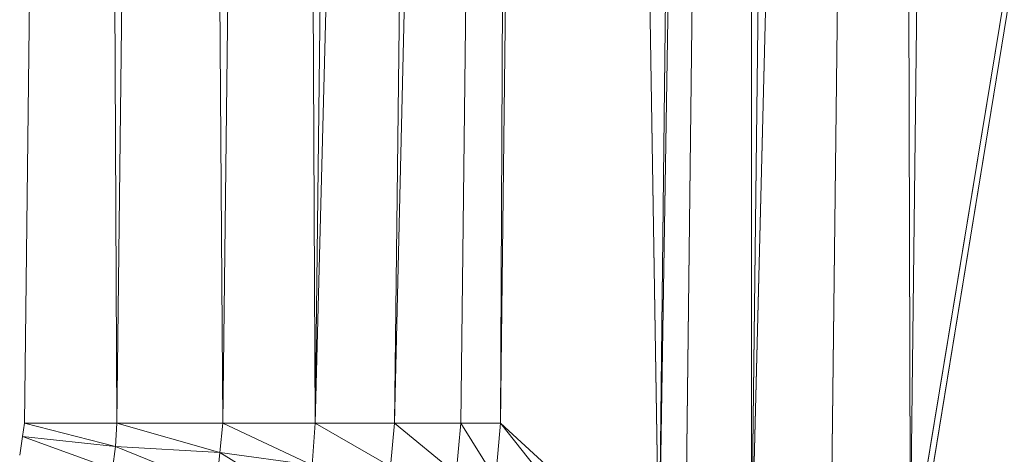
# Model space of a CAD drawing. Header units: metres. Extents: x 391.1 to 427.5, y 12.7 to 28.4.
# Tile 50 of 240: x 410.1597 to 410.2099, y 14.292 to 14.3142. Entities that reach past the tile are written whole.
import ezdxf

# ---------------------------------------------------------------- set-up
doc = ezdxf.new("R2010")
doc.units = ezdxf.units.M
doc.layers.add('02_MOBILIARIO', color=7, linetype='Continuous', lineweight=18)

# ---------------------------------------------------------------- blocks, each defined once
blk = doc.blocks.new('Family - Plats de dutxa PS-1-153666-01_ENLLUMENAT_PS1')
at = {"layer": '02_MOBILIARIO', "color": 253, "true_color": 0xaaaaaa}
for p, q in [((0.706458, 0.113238), (0.709829, 0.400261)), ((0.706458, 0.113238), (0.709829, 0.400261)), ((0.711177, 0.113238), (0.709829, 0.400261)), ((0.709829, 0.400261), (0.711177, 0.113238)), ((0.711177, 0.113238), (0.714548, 0.400261)), ((0.714548, 0.400261), (0.711177, 0.113238)), ((0.71657, 0.113238), (0.714548, 0.400261)), ((0.714548, 0.400261), (0.71657, 0.113238)), ((0.71657, 0.113238), (0.719941, 0.400261)), ((0.719941, 0.400261), (0.71657, 0.113238)), ((0.721289, 0.113238), (0.719941, 0.400261)), ((0.719941, 0.400261), (0.721289, 0.113238)), ((0.728705, 0.400261), (0.721289, 0.113238)), ((0.721289, 0.113238), (0.72466, 0.400261)), ((0.721289, 0.113238), (0.728705, 0.400261)), ((0.72466, 0.400261), (0.721289, 0.113238)), ((0.732076, 0.400261), (0.725334, 0.113238)), ((0.725334, 0.113238), (0.728705, 0.400261)), ((0.725334, 0.113238), (0.732076, 0.400261)), ((0.728705, 0.400261), (0.725334, 0.113238)), ((0.728705, 0.113238), (0.732076, 0.400261)), ((0.732076, 0.400261), (0.728705, 0.113238)), ((0.730727, 0.113238), (0.734098, 0.400261)), ((0.730727, 0.113238), (0.732076, 0.400261)), ((0.732076, 0.400261), (0.730727, 0.113238)), ((0.734098, 0.400261), (0.730727, 0.113238)), ((0.738817, 0.105823), (0.734098, 0.400261)), ((0.734098, 0.400261), (0.738817, 0.105823)), ((0.743536, 0.400261), (0.738817, 0.105823)), ((0.738817, 0.105823), (0.742188, 0.400261)), ((0.738817, 0.105823), (0.743536, 0.400261)), ((0.742188, 0.400261), (0.738817, 0.105823)), ((0.740166, 0.105823), (0.743536, 0.400261)), ((0.743536, 0.400261), (0.740166, 0.105823)), ((0.750952, 0.400261), (0.743536, 0.105823)), ((0.743536, 0.105823), (0.746907, 0.400261)), ((0.743536, 0.105823), (0.750952, 0.400261)), ((0.743536, 0.105823), (0.743536, 0.400261)), ((0.743536, 0.400261), (0.743536, 0.105823)), ((0.746907, 0.400261), (0.743536, 0.105823)), ((0.747581, 0.105823), (0.750952, 0.400261)), ((0.750952, 0.400261), (0.747581, 0.105823)), ((0.751626, 0.105823), (0.750952, 0.400261)), ((0.750952, 0.400261), (0.751626, 0.105823)), ((0.799997, 0.400261), (0.751291, 0.101849)), ((0.751291, 0.101849), (0.799997, 0.400261)), ((0.799997, 0.400261), (0.751626, 0.105823)), ((0.751626, 0.105823), (0.799997, 0.400261)), ((0.754997, 0.400261), (0.751626, 0.105823)), ((0.754997, 0.400261), (0.751626, 0.105823)), ((0.706367, 0.112561), (0.706458, 0.113238)), ((0.706367, 0.112561), (0.706458, 0.113238)), ((0.711177, 0.113238), (0.706458, 0.113238)), ((0.711093, 0.11204), (0.706458, 0.113238)), ((0.706458, 0.113238), (0.711177, 0.113238)), ((0.706458, 0.113238), (0.711093, 0.11204)), ((0.711093, 0.11204), (0.711177, 0.113238)), ((0.711177, 0.113238), (0.711093, 0.11204)), ((0.71657, 0.113238), (0.711177, 0.113238)), ((0.716429, 0.11174), (0.711177, 0.113238)), ((0.711177, 0.113238), (0.71657, 0.113238)), ((0.711177, 0.113238), (0.716429, 0.11174)), ((0.716429, 0.11174), (0.71657, 0.113238)), ((0.71657, 0.113238), (0.716429, 0.11174)), ((0.721289, 0.113238), (0.71657, 0.113238)), ((0.721131, 0.111102), (0.71657, 0.113238)), ((0.71657, 0.113238), (0.721289, 0.113238)), ((0.71657, 0.113238), (0.721131, 0.111102)), ((0.721131, 0.111102), (0.721289, 0.113238)), ((0.721289, 0.113238), (0.721131, 0.111102)), ((0.721289, 0.113238), (0.725334, 0.113238)), ((0.725124, 0.11103), (0.721289, 0.113238)), ((0.721289, 0.113238), (0.725334, 0.113238)), ((0.721289, 0.113238), (0.725124, 0.11103)), ((0.725124, 0.11103), (0.725334, 0.113238)), ((0.725334, 0.113238), (0.725124, 0.11103)), ((0.725334, 0.113238), (0.728705, 0.113238)), ((0.728464, 0.110655), (0.725334, 0.113238)), ((0.725334, 0.113238), (0.728705, 0.113238)), ((0.725334, 0.113238), (0.728464, 0.110655)), ((0.728464, 0.110655), (0.728705, 0.113238)), ((0.728705, 0.113238), (0.728464, 0.110655)), ((0.730727, 0.113238), (0.728705, 0.113238)), ((0.73049, 0.110392), (0.728705, 0.113238)), ((0.728705, 0.113238), (0.730727, 0.113238)), ((0.728705, 0.113238), (0.73049, 0.110392)), ((0.73049, 0.110392), (0.730727, 0.113238)), ((0.730727, 0.113238), (0.73049, 0.110392)), ((0.738817, 0.105823), (0.730727, 0.113238)), ((0.738615, 0.10335), (0.730727, 0.113238)), ((0.730727, 0.113238), (0.738817, 0.105823)), ((0.730727, 0.113238), (0.738615, 0.10335)), ((0.706215, 0.111606), (0.706367, 0.112561)), ((0.706215, 0.111606), (0.706367, 0.112561)), ((0.711093, 0.11204), (0.706367, 0.112561)), ((0.710941, 0.11089), (0.706367, 0.112561)), ((0.706367, 0.112561), (0.711093, 0.11204)), ((0.706367, 0.112561), (0.710941, 0.11089)), ((0.710941, 0.11089), (0.711093, 0.11204)), ((0.711093, 0.11204), (0.710941, 0.11089)), ((0.716429, 0.11174), (0.711093, 0.11204)), ((0.716241, 0.109975), (0.711093, 0.11204)), ((0.711093, 0.11204), (0.716429, 0.11174)), ((0.711093, 0.11204), (0.716241, 0.109975)), ((0.716241, 0.109975), (0.716429, 0.11174)), ((0.716429, 0.11174), (0.716241, 0.109975)), ((0.721131, 0.111102), (0.716429, 0.11174)), ((0.720868, 0.108998), (0.716429, 0.11174)), ((0.716429, 0.11174), (0.721131, 0.111102)), ((0.716429, 0.11174), (0.720868, 0.108998))]:
    blk.add_line(p, q, dxfattribs=at)
blk = doc.blocks.new('LONDR55-XX_ZZ-ARQ-CAA-M3D-Londres55_ifc-1-01_ENLLUMENAT_PS1')
at = {"layer": '02_MOBILIARIO', "color": 253, "lineweight": 18, "true_color": 0xaaaaaa}
blk.add_blockref('Family - Plats de dutxa PS-1-153666-01_ENLLUMENAT_PS1', (409.453442, 14.180351), dxfattribs=at)

msp = doc.modelspace()

# ---------------------------------------------------------------- block references
at = {"lineweight": 5}
msp.add_blockref('LONDR55-XX_ZZ-ARQ-CAA-M3D-Londres55_ifc-1-01_ENLLUMENAT_PS1', (0, 0), dxfattribs=at)

doc.saveas('drawing.dxf')
